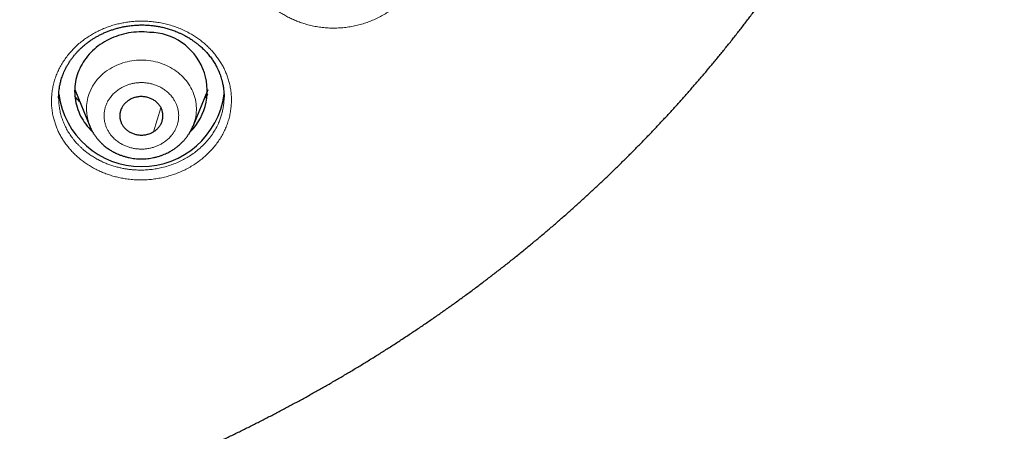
# Model space of a CAD drawing. Header units: millimetres. Extents: x 8 to 578, y 12 to 587.
# Tile 132 of 156: x 327 to 355, y 511 to 523. Entities that reach past the tile are written whole.
import ezdxf

# ---------------------------------------------------------------- set-up
doc = ezdxf.new("R2010")
doc.units = ezdxf.units.MM

msp = doc.modelspace()

# ---------------------------------------------------------------- linework, layer by layer
at = {"color": 7, "linetype": 'Continuous', "lineweight": 30}
for p, q in [((328.987, 520.989), (329.406, 519.977)), ((332.276, 519.977), (332.695, 520.989)), ((328.542, 520.766), (328.542, 520.776)), ((333.139, 520.795), (333.139, 520.785)), ((329.406, 519.977), (329.406, 519.976))]:
    msp.add_line(p, q, dxfattribs=at)
at = {"color": 252, "linetype": 'Continuous', "lineweight": 0}
msp.add_line((331.385, 520.484), (331.181, 519.821), dxfattribs=at)
at = {"color": 7, "linetype": 'Continuous', "lineweight": 30, "flags": 128}
msp.add_lwpolyline([(331.067, 522.582), (330.994, 522.589), (330.922, 522.593), (330.849, 522.595), (330.776, 522.594), (330.703, 522.59), (330.631, 522.584), (330.558, 522.575), (330.487, 522.564), (330.416, 522.55), (330.345, 522.534), (330.275, 522.516), (330.206, 522.495), (330.138, 522.471), (330.071, 522.446), (330.006, 522.418), (329.941, 522.387), (329.878, 522.355), (329.817, 522.32), (329.757, 522.283), (329.699, 522.244), (329.642, 522.203), (329.588, 522.16), (329.535, 522.115), (329.484, 522.069), (329.436, 522.021), (329.389, 521.971), (329.345, 521.919), (329.303, 521.866), (329.264, 521.811), (329.226, 521.756), (329.192, 521.698), (329.16, 521.64), (329.13, 521.581), (329.103, 521.521), (329.079, 521.459), (329.058, 521.397), (329.039, 521.335), (329.023, 521.271), (329.01, 521.207), (329, 521.143), (328.992, 521.079), (328.988, 521.014), (328.986, 520.949), (328.987, 520.884), (328.991, 520.819), (328.998, 520.755), (329.008, 520.69), (329.02, 520.626), (329.035, 520.563), (329.054, 520.5), (329.074, 520.438), (329.098, 520.377), (329.124, 520.316), (329.153, 520.256), (329.185, 520.198), (329.219, 520.141), (329.255, 520.084), (329.294, 520.03), (329.336, 519.976), (329.379, 519.924), (329.425, 519.874), (329.473, 519.825), (329.485, 519.814)], dxfattribs=at)
at = {"color": 252, "linetype": 'Continuous', "lineweight": 0, "flags": 128}
msp.add_lwpolyline([(332.275, 519.976), (332.291, 520.017), (332.311, 520.073), (332.328, 520.13), (332.342, 520.187), (332.353, 520.245), (332.361, 520.303), (332.367, 520.361), (332.37, 520.42), (332.37, 520.478), (332.367, 520.537), (332.361, 520.595), (332.353, 520.654), (332.341, 520.711), (332.327, 520.769), (332.311, 520.825), (332.291, 520.881), (332.269, 520.936), (332.244, 520.991), (332.216, 521.044), (332.186, 521.096), (332.154, 521.147), (332.119, 521.197), (332.082, 521.245), (332.042, 521.292), (332, 521.337), (331.956, 521.381), (331.91, 521.423), (331.862, 521.463), (331.812, 521.501), (331.76, 521.537), (331.707, 521.572), (331.652, 521.604), (331.595, 521.634), (331.538, 521.662), (331.478, 521.687), (331.418, 521.71), (331.356, 521.731), (331.294, 521.75), (331.231, 521.766), (331.167, 521.78), (331.102, 521.791), (331.037, 521.8), (330.972, 521.806), (330.906, 521.81), (330.84, 521.811), (330.774, 521.81), (330.709, 521.806), (330.643, 521.8), (330.578, 521.791), (330.514, 521.78), (330.45, 521.766), (330.386, 521.75), (330.324, 521.731), (330.263, 521.71), (330.202, 521.687), (330.143, 521.661), (330.085, 521.633), (330.029, 521.603), (329.974, 521.571)], dxfattribs=at)
at = {"color": 7, "linetype": 'Continuous', "lineweight": 30}
for centre, radius, start, end in [((331.047, 520.959), 1.623, 315.0909, 89.2947), ((330.841, 521.168), 2.318, 187.5211, 352.5558)]:
    msp.add_arc(centre, radius, start, end, dxfattribs=at)
at = {"color": 252, "linetype": 'Continuous', "lineweight": 0}
msp.add_arc((330.602, 520.449), 1.286, 119.2534, 201.5418, dxfattribs=at)
at = {"color": 7, "linetype": 'Continuous', "lineweight": 30}
for points, knots in [([(314, 507.013), (314.108, 507.013), (314.261, 507.014), (314.488, 507.016), (314.684, 507.018), (314.917, 507.022), (315.163, 507.028), (315.422, 507.035), (315.689, 507.044), (315.963, 507.055), (316.243, 507.068), (316.526, 507.083), (316.814, 507.1), (317.104, 507.119), (317.397, 507.14), (317.692, 507.163), (317.988, 507.188), (318.286, 507.215), (318.585, 507.244), (318.885, 507.275), (319.186, 507.309), (319.488, 507.344), (319.79, 507.382), (320.093, 507.422), (320.397, 507.464), (320.7, 507.508), (321.004, 507.555), (321.308, 507.603), (321.612, 507.654), (321.917, 507.706), (322.221, 507.761), (322.525, 507.818), (322.829, 507.877), (323.133, 507.939), (323.437, 508.002), (323.74, 508.068), (324.044, 508.136), (324.346, 508.206), (324.649, 508.278), (324.951, 508.352), (325.253, 508.428), (325.554, 508.507), (325.855, 508.587), (326.156, 508.67), (326.455, 508.755), (326.755, 508.842), (327.053, 508.931), (327.351, 509.022), (327.649, 509.115), (327.946, 509.211), (328.242, 509.308), (328.537, 509.408), (328.832, 509.509), (329.125, 509.613), (329.418, 509.719), (329.711, 509.827), (330.002, 509.937), (330.293, 510.049), (330.582, 510.163), (330.871, 510.279), (331.159, 510.397), (331.446, 510.517), (331.731, 510.639), (332.016, 510.763), (332.3, 510.89), (332.583, 511.018), (332.865, 511.148), (333.146, 511.28), (333.425, 511.414), (333.704, 511.55), (333.981, 511.689), (334.257, 511.829), (334.532, 511.971), (334.806, 512.115), (335.079, 512.261), (335.35, 512.408), (335.621, 512.558), (335.889, 512.71), (336.157, 512.863), (336.423, 513.019), (336.688, 513.176), (336.952, 513.335), (337.214, 513.496), (337.475, 513.659), (337.735, 513.824), (337.993, 513.99), (338.25, 514.159), (338.505, 514.329), (338.759, 514.501), (339.011, 514.674), (339.262, 514.85), (339.511, 515.027), (339.759, 515.206), (340.005, 515.387), (340.25, 515.57), (340.493, 515.754), (340.734, 515.94), (340.974, 516.127), (341.213, 516.317), (341.449, 516.508), (341.684, 516.701), (341.918, 516.895), (342.149, 517.091), (342.379, 517.288), (342.607, 517.488), (342.834, 517.689), (343.058, 517.891), (343.281, 518.095), (343.503, 518.301), (343.722, 518.508), (343.94, 518.716), (344.155, 518.927), (344.369, 519.138), (344.581, 519.352), (344.792, 519.566), (345, 519.782), (345.206, 520), (345.411, 520.219), (345.614, 520.44), (345.814, 520.662), (346.013, 520.885), (346.21, 521.11), (346.405, 521.336), (346.598, 521.564), (346.789, 521.792), (346.978, 522.023), (347.165, 522.254), (347.35, 522.487), (347.532, 522.721), (347.713, 522.956), (347.892, 523.193), (348.069, 523.431), (348.243, 523.67), (348.416, 523.91), (348.586, 524.152), (348.754, 524.395), (348.92, 524.639), (349.084, 524.884), (349.246, 525.13), (349.406, 525.377), (349.564, 525.626), (349.719, 525.875), (349.872, 526.126), (350.023, 526.377), (350.172, 526.63), (350.318, 526.884), (350.463, 527.139), (350.605, 527.394), (350.745, 527.651), (350.882, 527.909), (351.018, 528.167), (351.151, 528.427), (351.282, 528.687), (351.41, 528.948), (351.536, 529.211), (351.66, 529.474), (351.782, 529.738), (351.901, 530.002), (352.018, 530.268), (352.133, 530.534), (352.245, 530.801), (352.355, 531.068), (352.463, 531.337), (352.568, 531.606), (352.671, 531.876), (352.772, 532.146), (352.87, 532.417), (352.966, 532.689), (353.059, 532.961), (353.15, 533.234), (353.239, 533.507), (353.325, 533.781), (353.409, 534.055), (353.49, 534.33), (353.57, 534.605), (353.646, 534.88), (353.72, 535.156), (353.792, 535.431), (353.861, 535.708), (353.928, 535.984), (353.993, 536.26), (354.054, 536.537), (354.114, 536.813), (354.171, 537.089), (354.226, 537.365), (354.278, 537.64), (354.327, 537.915), (354.374, 538.189), (354.419, 538.462), (354.461, 538.733), (354.5, 539.002), (354.537, 539.268), (354.572, 539.532), (354.603, 539.79), (354.632, 540.044), (354.659, 540.29), (354.683, 540.527), (354.704, 540.754), (354.722, 540.968), (354.738, 541.168), (354.752, 541.353), (354.764, 541.522), (354.774, 541.675), (354.782, 541.812), (354.789, 541.934), (354.795, 542.043), (354.8, 542.138), (354.804, 542.223), (354.807, 542.296), (354.81, 542.361), (354.813, 542.417), (354.815, 542.466), (354.816, 542.508), (354.818, 542.545), (354.819, 542.577), (354.82, 542.604), (354.821, 542.627), (354.822, 542.648), (354.822, 542.665), (354.823, 542.68), (354.823, 542.693), (354.824, 542.704), (354.824, 542.713), (354.824, 542.721), (354.825, 542.727), (354.825, 542.732), (354.825, 542.736), (354.825, 542.74), (354.825, 542.743), (354.825, 542.748), (354.826, 542.753), (354.826, 542.76), (354.826, 542.765), (354.826, 542.768)], [0, 0, 0, 0, 0.005149, 0.007271, 0.010791, 0.014454, 0.018388, 0.0225, 0.026749, 0.031106, 0.035549, 0.040061, 0.04463, 0.049247, 0.053905, 0.058597, 0.06332, 0.068068, 0.07284, 0.077632, 0.082442, 0.087268, 0.09211, 0.096964, 0.10183, 0.106707, 0.111595, 0.116492, 0.121397, 0.12631, 0.13123, 0.136157, 0.141091, 0.14603, 0.150975, 0.155925, 0.16088, 0.165839, 0.170803, 0.175771, 0.180743, 0.185718, 0.190696, 0.195678, 0.200663, 0.205651, 0.210642, 0.215635, 0.220631, 0.225629, 0.23063, 0.235632, 0.240637, 0.245644, 0.250653, 0.255663, 0.260675, 0.265689, 0.270705, 0.275722, 0.28074, 0.28576, 0.290782, 0.295804, 0.300828, 0.305853, 0.31088, 0.315907, 0.320935, 0.325965, 0.330995, 0.336027, 0.341059, 0.346092, 0.351126, 0.356161, 0.361197, 0.366233, 0.37127, 0.376308, 0.381346, 0.386385, 0.391425, 0.396465, 0.401506, 0.406547, 0.411589, 0.416631, 0.421674, 0.426717, 0.431761, 0.436805, 0.441849, 0.446894, 0.451939, 0.456984, 0.46203, 0.467076, 0.472122, 0.477169, 0.482215, 0.487262, 0.492309, 0.497357, 0.502404, 0.507452, 0.512499, 0.517547, 0.522595, 0.527643, 0.53269, 0.537738, 0.542786, 0.547834, 0.552882, 0.55793, 0.562978, 0.568025, 0.573073, 0.57812, 0.583168, 0.588215, 0.593262, 0.598309, 0.603355, 0.608401, 0.613447, 0.618493, 0.623539, 0.628584, 0.633628, 0.638673, 0.643717, 0.64876, 0.653803, 0.658846, 0.663888, 0.668929, 0.67397, 0.67901, 0.68405, 0.689089, 0.694127, 0.699164, 0.704201, 0.709237, 0.714272, 0.719306, 0.724339, 0.729371, 0.734402, 0.739431, 0.74446, 0.749487, 0.754513, 0.759537, 0.76456, 0.769582, 0.774601, 0.779619, 0.784635, 0.789649, 0.794661, 0.799671, 0.804678, 0.809683, 0.814685, 0.819684, 0.82468, 0.829672, 0.834661, 0.839646, 0.844626, 0.849602, 0.854573, 0.859538, 0.864497, 0.869449, 0.874394, 0.879331, 0.884258, 0.889175, 0.894079, 0.89897, 0.903845, 0.908702, 0.913537, 0.918346, 0.923125, 0.927867, 0.932564, 0.937205, 0.941778, 0.946265, 0.950644, 0.954891, 0.958975, 0.962862, 0.96652, 0.969921, 0.973044, 0.975881, 0.978432, 0.980707, 0.982723, 0.984499, 0.986056, 0.987417, 0.988601, 0.989629, 0.990519, 0.99129, 0.991956, 0.992534, 0.993036, 0.993476, 0.993865, 0.994215, 0.994537, 0.994839, 0.995133, 0.995428, 0.995729, 0.996048, 0.996396, 0.996786, 0.997241, 0.997805, 0.998505, 0.998951, 0.999345, 0.99969, 1, 1, 1, 1]), ([(328.542, 520.771), (328.542, 520.777), (328.542, 520.792), (328.542, 520.82), (328.543, 520.856), (328.545, 520.896), (328.55, 520.946), (328.556, 521), (328.565, 521.058), (328.574, 521.111), (328.585, 521.162), (328.599, 521.216), (328.615, 521.275), (328.635, 521.338), (328.659, 521.405), (328.689, 521.476), (328.723, 521.551), (328.764, 521.63), (328.81, 521.709), (328.859, 521.786), (328.91, 521.859), (328.963, 521.927), (329.016, 521.991), (329.071, 522.051), (329.125, 522.107), (329.18, 522.159), (329.234, 522.207), (329.279, 522.245), (329.315, 522.273), (329.339, 522.292), (329.36, 522.308), (329.377, 522.32), (329.391, 522.33), (329.407, 522.341), (329.428, 522.356), (329.456, 522.376), (329.491, 522.398), (329.541, 522.43), (329.607, 522.468), (329.689, 522.512), (329.778, 522.555), (329.871, 522.595), (329.966, 522.632), (330.063, 522.665), (330.163, 522.695), (330.264, 522.72), (330.373, 522.743), (330.49, 522.762), (330.615, 522.777), (330.739, 522.785), (330.861, 522.788), (330.981, 522.785), (331.101, 522.777), (331.221, 522.763), (331.342, 522.743), (331.463, 522.716), (331.585, 522.683), (331.707, 522.644), (331.813, 522.603), (331.904, 522.564), (331.978, 522.529), (332.047, 522.493), (332.109, 522.459), (332.163, 522.427), (332.209, 522.398), (332.248, 522.372), (332.281, 522.35), (332.309, 522.331), (332.336, 522.311), (332.366, 522.288), (332.401, 522.261), (332.439, 522.23), (332.479, 522.196), (332.522, 522.157), (332.567, 522.114), (332.613, 522.069), (332.657, 522.021), (332.699, 521.973), (332.739, 521.923), (332.778, 521.873), (332.814, 521.821), (332.849, 521.769), (332.882, 521.715), (332.911, 521.664), (332.935, 521.618), (332.955, 521.58), (332.969, 521.549), (332.979, 521.527), (332.987, 521.509), (332.995, 521.491), (333.004, 521.468), (333.016, 521.439), (333.032, 521.397), (333.051, 521.341), (333.073, 521.269), (333.091, 521.199), (333.105, 521.135), (333.116, 521.078), (333.125, 521.019), (333.131, 520.963), (333.135, 520.915), (333.138, 520.877), (333.139, 520.847), (333.139, 520.825), (333.139, 520.809), (333.14, 520.798), (333.139, 520.789), (333.139, 520.786), (333.139, 520.784)], [0, 0, 0, 0, 0.004014, 0.008903, 0.014725, 0.021401, 0.027962, 0.03822, 0.047519, 0.055861, 0.063964, 0.072876, 0.082426, 0.092765, 0.103892, 0.115808, 0.128646, 0.142291, 0.156502, 0.170341, 0.183716, 0.196627, 0.209077, 0.221067, 0.232597, 0.24367, 0.254284, 0.264227, 0.269551, 0.274089, 0.277839, 0.2808, 0.282987, 0.285384, 0.289237, 0.294204, 0.300286, 0.307033, 0.319612, 0.33286, 0.346779, 0.361371, 0.375224, 0.389638, 0.404247, 0.418678, 0.432933, 0.450506, 0.46781, 0.484849, 0.501626, 0.518145, 0.534466, 0.551059, 0.568023, 0.585295, 0.602874, 0.620765, 0.638973, 0.650793, 0.662691, 0.673819, 0.683885, 0.69289, 0.700836, 0.707725, 0.713113, 0.717827, 0.722667, 0.727842, 0.734195, 0.741875, 0.749466, 0.758019, 0.767494, 0.777215, 0.786926, 0.796629, 0.806326, 0.816017, 0.825702, 0.835381, 0.845055, 0.854534, 0.862724, 0.869455, 0.874725, 0.878534, 0.880806, 0.883823, 0.887782, 0.892681, 0.898266, 0.908706, 0.920561, 0.933831, 0.942471, 0.951619, 0.961272, 0.970503, 0.97849, 0.984199, 0.989049, 0.993044, 0.995482, 0.997447, 0.998947, 1, 1, 1, 1]), ([(329.125, 520.656), (329.117, 520.663), (329.1, 520.681), (329.073, 520.71), (329.043, 520.745), (329.016, 520.777), (328.999, 520.797), (328.994, 520.805)], [0, 0, 0, 0, 0.1608263, 0.3644287, 0.5964984, 0.8566292, 1, 1, 1, 1]), ([(330.501, 520.701), (330.487, 520.693), (330.46, 520.675), (330.423, 520.645), (330.388, 520.612), (330.356, 520.577), (330.328, 520.54), (330.303, 520.5), (330.283, 520.459), (330.266, 520.416), (330.253, 520.373), (330.245, 520.328), (330.241, 520.283), (330.241, 520.238), (330.245, 520.193), (330.253, 520.149), (330.266, 520.105), (330.283, 520.062), (330.304, 520.021), (330.328, 519.982), (330.357, 519.944), (330.388, 519.909), (330.423, 519.876), (330.461, 519.846), (330.502, 519.819), (330.545, 519.795), (330.59, 519.775), (330.636, 519.758), (330.685, 519.744), (330.734, 519.734), (330.784, 519.728), (330.835, 519.726), (330.886, 519.727), (330.936, 519.732), (330.986, 519.742), (331.034, 519.754), (331.081, 519.771), (331.131, 519.792), (331.163, 519.81), (331.181, 519.821)], [0, 0, 0, 0, 0.026463, 0.052925, 0.080157, 0.107388, 0.133851, 0.160314, 0.187545, 0.214777, 0.24124, 0.267702, 0.294934, 0.322165, 0.348628, 0.375091, 0.402322, 0.429554, 0.456017, 0.482479, 0.509711, 0.536942, 0.563405, 0.589868, 0.617099, 0.644331, 0.670794, 0.697256, 0.724488, 0.751719, 0.778182, 0.804645, 0.831876, 0.859108, 0.885571, 0.912033, 0.939265, 0.966496, 1, 1, 1, 1]), ([(331.181, 519.821), (331.194, 519.829), (331.221, 519.847), (331.259, 519.877), (331.294, 519.91), (331.326, 519.945), (331.354, 519.982), (331.378, 520.022), (331.399, 520.063), (331.416, 520.106), (331.428, 520.149), (331.437, 520.194), (331.441, 520.239), (331.441, 520.284), (331.437, 520.329), (331.428, 520.373), (331.415, 520.417), (331.398, 520.46), (331.378, 520.501), (331.353, 520.54), (331.325, 520.578), (331.293, 520.613), (331.258, 520.646), (331.221, 520.676), (331.18, 520.703), (331.137, 520.727), (331.092, 520.747), (331.045, 520.764), (330.997, 520.778), (330.947, 520.788), (330.897, 520.794), (330.847, 520.796), (330.796, 520.795), (330.745, 520.789), (330.696, 520.78), (330.648, 520.768), (330.6, 520.751), (330.55, 520.73), (330.518, 520.711), (330.501, 520.701)], [0, 0, 0, 0, 0.026463, 0.052925, 0.080157, 0.107388, 0.133851, 0.160314, 0.187545, 0.214777, 0.24124, 0.267702, 0.294934, 0.322165, 0.348628, 0.375091, 0.402322, 0.429554, 0.456017, 0.482479, 0.509711, 0.536942, 0.563405, 0.589868, 0.617099, 0.644331, 0.670794, 0.697256, 0.724488, 0.751719, 0.778182, 0.804645, 0.831876, 0.859108, 0.885571, 0.912033, 0.939265, 0.966496, 1, 1, 1, 1]), ([(329.406, 519.977), (329.414, 519.958), (329.43, 519.922), (329.454, 519.873), (329.476, 519.831), (329.496, 519.797), (329.513, 519.769), (329.529, 519.744), (329.545, 519.72), (329.563, 519.695), (329.584, 519.668), (329.607, 519.638), (329.633, 519.606), (329.661, 519.575), (329.688, 519.545), (329.713, 519.519), (329.735, 519.498), (329.755, 519.479), (329.773, 519.463), (329.791, 519.447), (329.819, 519.423), (329.858, 519.392), (329.906, 519.357), (329.953, 519.325), (330, 519.295), (330.05, 519.266), (330.105, 519.237), (330.168, 519.207), (330.238, 519.177), (330.317, 519.148), (330.404, 519.122), (330.491, 519.101), (330.576, 519.085), (330.659, 519.074), (330.746, 519.066), (330.837, 519.063), (330.927, 519.066), (331.015, 519.073), (331.099, 519.084), (331.185, 519.099), (331.273, 519.12), (331.361, 519.147), (331.44, 519.176), (331.51, 519.205), (331.573, 519.235), (331.629, 519.265), (331.68, 519.294), (331.727, 519.324), (331.766, 519.35), (331.797, 519.372), (331.82, 519.39), (331.843, 519.407), (331.863, 519.424), (331.88, 519.438), (331.892, 519.449), (331.905, 519.46), (331.922, 519.475), (331.944, 519.495), (331.971, 519.522), (332.001, 519.553), (332.031, 519.586), (332.057, 519.617), (332.081, 519.646), (332.101, 519.672), (332.119, 519.696), (332.137, 519.721), (332.156, 519.75), (332.178, 519.785), (332.202, 519.826), (332.227, 519.872), (332.252, 519.923), (332.268, 519.959), (332.276, 519.977)], [0, 0, 0, 0, 0.017585, 0.032973, 0.046178, 0.057217, 0.066226, 0.074583, 0.082688, 0.09055, 0.100429, 0.111084, 0.122563, 0.134861, 0.146458, 0.156878, 0.165368, 0.172463, 0.179413, 0.186272, 0.193098, 0.210001, 0.228118, 0.24265, 0.257873, 0.273786, 0.290836, 0.309855, 0.330864, 0.353863, 0.378855, 0.40584, 0.427391, 0.450066, 0.473868, 0.498798, 0.52396, 0.547986, 0.570862, 0.59259, 0.619774, 0.644922, 0.668037, 0.689118, 0.708167, 0.725332, 0.741588, 0.757115, 0.771911, 0.780437, 0.788699, 0.796697, 0.804308, 0.81056, 0.814574, 0.818628, 0.824864, 0.833332, 0.844038, 0.856983, 0.869816, 0.881458, 0.89191, 0.901178, 0.909267, 0.917124, 0.926541, 0.938773, 0.952689, 0.967525, 0.983283, 1, 1, 1, 1])]:
    msp.add_open_spline(points, degree=3, knots=knots, dxfattribs=at)
at = {"color": 252, "linetype": 'Continuous', "lineweight": 0}
for points, knots in [([(338.08, 523.46), (338.043, 523.424), (337.969, 523.353), (337.849, 523.254), (337.723, 523.162), (337.589, 523.077), (337.449, 523), (337.304, 522.931), (337.154, 522.871), (337.002, 522.819), (336.845, 522.777), (336.686, 522.743), (336.524, 522.719), (336.359, 522.704), (336.195, 522.699), (336.031, 522.703), (335.869, 522.716), (335.708, 522.739), (335.549, 522.771), (335.399, 522.811), (335.259, 522.857), (335.129, 522.906), (335.005, 522.962), (334.884, 523.023), (334.768, 523.091), (334.656, 523.164), (334.548, 523.243), (334.445, 523.328), (334.347, 523.418), (334.256, 523.512), (334.172, 523.61), (334.095, 523.712), (334.024, 523.817), (333.955, 523.933), (333.891, 524.059), (333.834, 524.195), (333.787, 524.334), (333.752, 524.474), (333.726, 524.617), (333.711, 524.761), (333.706, 524.906), (333.712, 525.051), (333.729, 525.195), (333.757, 525.337), (333.795, 525.479), (333.844, 525.618), (333.903, 525.755), (333.971, 525.887), (334.048, 526.015), (334.135, 526.138), (334.232, 526.256), (334.333, 526.363), (334.435, 526.461), (334.537, 526.547), (334.644, 526.628), (334.755, 526.704), (334.872, 526.773), (334.993, 526.837), (335.118, 526.896), (335.246, 526.948), (335.377, 526.993), (335.511, 527.031), (335.647, 527.064), (335.785, 527.089), (335.924, 527.108), (336.071, 527.12), (336.227, 527.124), (336.391, 527.12), (336.553, 527.106), (336.714, 527.082), (336.873, 527.049), (337.022, 527.009), (337.16, 526.963), (337.288, 526.914), (337.412, 526.859), (337.532, 526.797), (337.649, 526.73), (337.762, 526.656), (337.87, 526.576), (337.973, 526.492), (338.069, 526.404), (338.159, 526.311), (338.244, 526.213), (338.322, 526.111), (338.395, 526.004), (338.464, 525.887), (338.528, 525.761), (338.585, 525.627), (338.631, 525.489), (338.667, 525.349), (338.693, 525.206), (338.708, 525.061), (338.713, 524.916), (338.706, 524.771), (338.689, 524.628), (338.662, 524.486), (338.623, 524.345), (338.575, 524.206), (338.516, 524.07), (338.448, 523.938), (338.37, 523.811), (338.283, 523.688), (338.187, 523.571), (338.116, 523.497), (338.08, 523.46)], [0, 0, 0, 0, 0.010427, 0.020802, 0.031159, 0.041531, 0.051954, 0.062464, 0.072858, 0.083209, 0.093553, 0.10393, 0.114382, 0.124953, 0.135415, 0.145798, 0.156147, 0.166507, 0.176927, 0.187455, 0.196525, 0.205499, 0.214408, 0.22328, 0.232144, 0.241028, 0.249962, 0.259057, 0.268054, 0.276979, 0.285857, 0.294713, 0.303572, 0.312457, 0.323004, 0.333449, 0.343827, 0.354175, 0.364529, 0.374926, 0.385419, 0.395824, 0.406181, 0.416533, 0.426921, 0.437391, 0.447906, 0.458318, 0.46868, 0.479044, 0.489467, 0.500001, 0.509056, 0.518012, 0.526905, 0.535776, 0.54466, 0.553595, 0.562615, 0.571532, 0.580433, 0.589351, 0.59834, 0.607302, 0.616202, 0.625073, 0.63557, 0.645976, 0.656334, 0.666688, 0.677077, 0.687542, 0.696451, 0.705324, 0.714187, 0.723064, 0.731981, 0.740963, 0.750036, 0.758911, 0.767757, 0.776601, 0.785472, 0.794399, 0.803412, 0.812541, 0.822979, 0.83334, 0.843676, 0.854037, 0.864477, 0.875044, 0.885573, 0.895994, 0.906354, 0.9167, 0.92708, 0.937535, 0.948042, 0.95846, 0.968828, 0.979182, 0.989561, 1, 1, 1, 1]), ([(332.262, 518.879), (332.217, 518.852), (332.126, 518.798), (331.983, 518.728), (331.835, 518.666), (331.683, 518.612), (331.527, 518.567), (331.367, 518.531), (331.206, 518.504), (331.044, 518.487), (330.881, 518.479), (330.718, 518.48), (330.554, 518.491), (330.399, 518.511), (330.253, 518.537), (330.117, 518.569), (329.985, 518.607), (329.855, 518.651), (329.728, 518.702), (329.604, 518.76), (329.483, 518.824), (329.366, 518.894), (329.255, 518.97), (329.149, 519.05), (329.049, 519.136), (328.955, 519.226), (328.866, 519.321), (328.783, 519.421), (328.706, 519.525), (328.636, 519.633), (328.573, 519.744), (328.518, 519.857), (328.47, 519.972), (328.43, 520.09), (328.395, 520.217), (328.367, 520.353), (328.348, 520.497), (328.341, 520.641), (328.344, 520.785), (328.358, 520.929), (328.382, 521.072), (328.417, 521.214), (328.462, 521.354), (328.517, 521.49), (328.582, 521.622), (328.657, 521.751), (328.742, 521.876), (328.836, 521.996), (328.938, 522.11), (329.048, 522.218), (329.165, 522.318), (329.291, 522.413), (329.418, 522.496), (329.543, 522.568), (329.666, 522.631), (329.791, 522.687), (329.919, 522.736), (330.051, 522.779), (330.185, 522.815), (330.322, 522.845), (330.461, 522.868), (330.6, 522.884), (330.74, 522.893), (330.881, 522.895), (331.021, 522.891), (331.161, 522.879), (331.307, 522.859), (331.459, 522.831), (331.617, 522.791), (331.77, 522.743), (331.919, 522.686), (332.065, 522.62), (332.198, 522.549), (332.32, 522.476), (332.431, 522.401), (332.536, 522.321), (332.636, 522.235), (332.731, 522.145), (332.821, 522.049), (332.904, 521.948), (332.98, 521.845), (333.049, 521.739), (333.112, 521.629), (333.167, 521.517), (333.216, 521.401), (333.257, 521.281), (333.292, 521.153), (333.32, 521.017), (333.338, 520.875), (333.346, 520.731), (333.343, 520.588), (333.329, 520.443), (333.305, 520.3), (333.27, 520.157), (333.224, 520.018), (333.169, 519.883), (333.104, 519.751), (333.028, 519.623), (332.944, 519.498), (332.85, 519.379), (332.748, 519.265), (332.638, 519.158), (332.52, 519.058), (332.395, 518.964), (332.307, 518.907), (332.262, 518.879)], [0, 0, 0, 0, 0.010429, 0.020804, 0.03116, 0.041531, 0.051954, 0.062464, 0.072864, 0.083218, 0.093562, 0.103938, 0.114387, 0.124953, 0.133936, 0.142853, 0.151732, 0.160602, 0.169492, 0.178434, 0.187458, 0.196533, 0.205512, 0.214422, 0.223294, 0.232156, 0.241036, 0.249964, 0.259056, 0.268052, 0.276976, 0.285854, 0.294711, 0.303571, 0.312459, 0.322998, 0.333436, 0.343812, 0.354161, 0.364521, 0.374928, 0.385414, 0.395814, 0.406168, 0.41652, 0.426913, 0.437392, 0.447907, 0.458318, 0.468678, 0.479042, 0.489465, 0.500003, 0.509056, 0.518011, 0.526905, 0.535775, 0.54466, 0.553596, 0.562617, 0.571531, 0.580431, 0.589351, 0.598339, 0.607298, 0.6162, 0.625074, 0.635559, 0.645959, 0.656316, 0.666672, 0.677068, 0.687543, 0.696449, 0.70532, 0.714182, 0.72306, 0.731977, 0.740961, 0.750037, 0.758919, 0.767769, 0.776615, 0.785486, 0.794411, 0.80342, 0.812542, 0.82299, 0.833358, 0.843697, 0.854057, 0.86449, 0.875045, 0.885578, 0.896002, 0.906363, 0.91671, 0.927086, 0.937535, 0.948043, 0.958461, 0.968828, 0.979183, 0.989562, 1, 1, 1, 1]), ([(330.253, 521.022), (330.235, 521.011), (330.2, 520.988), (330.15, 520.951), (330.103, 520.911), (330.059, 520.869), (330.017, 520.823), (329.971, 520.766), (329.924, 520.696), (329.879, 520.61), (329.844, 520.521), (329.819, 520.429), (329.805, 520.335), (329.803, 520.257), (329.806, 520.194), (329.811, 520.147), (329.819, 520.101), (329.833, 520.041), (329.855, 519.97), (329.89, 519.888), (329.934, 519.811), (329.98, 519.745), (330.025, 519.69), (330.066, 519.645), (330.111, 519.603), (330.159, 519.564), (330.209, 519.527), (330.274, 519.486), (330.353, 519.444), (330.449, 519.404), (330.549, 519.373), (330.652, 519.351), (330.757, 519.338), (330.846, 519.336), (330.916, 519.339), (330.968, 519.343), (331.021, 519.351), (331.088, 519.363), (331.168, 519.383), (331.259, 519.414), (331.346, 519.453), (331.42, 519.494), (331.482, 519.534), (331.532, 519.571), (331.579, 519.611), (331.623, 519.653), (331.664, 519.698), (331.71, 519.756), (331.758, 519.826), (331.803, 519.912), (331.838, 520.001), (331.862, 520.093), (331.876, 520.187), (331.879, 520.265), (331.876, 520.328), (331.87, 520.375), (331.862, 520.421), (331.849, 520.481), (331.827, 520.552), (331.792, 520.633), (331.748, 520.711), (331.702, 520.777), (331.657, 520.832), (331.615, 520.877), (331.57, 520.919), (331.523, 520.958), (331.472, 520.995), (331.408, 521.036), (331.329, 521.078), (331.233, 521.118), (331.133, 521.149), (331.029, 521.171), (330.924, 521.184), (330.836, 521.186), (330.766, 521.183), (330.713, 521.178), (330.661, 521.171), (330.594, 521.159), (330.514, 521.139), (330.423, 521.108), (330.335, 521.07), (330.28, 521.038), (330.253, 521.022)], [0, 0, 0, 0, 0.010056, 0.020036, 0.029981, 0.03993, 0.049924, 0.060002, 0.076307, 0.09246, 0.108634, 0.125, 0.141305, 0.157458, 0.165534, 0.173637, 0.181788, 0.190009, 0.205043, 0.219963, 0.234904, 0.249999, 0.260044, 0.270017, 0.27996, 0.289912, 0.299912, 0.310002, 0.326307, 0.34246, 0.358634, 0.375, 0.391305, 0.407458, 0.415534, 0.423637, 0.431788, 0.440009, 0.455043, 0.469963, 0.484904, 0.499999, 0.510044, 0.520017, 0.52996, 0.539912, 0.549912, 0.560002, 0.576307, 0.59246, 0.608634, 0.625, 0.641305, 0.657458, 0.665534, 0.673637, 0.681788, 0.690009, 0.705043, 0.719963, 0.734904, 0.749999, 0.760044, 0.770017, 0.77996, 0.789912, 0.799912, 0.810002, 0.826307, 0.84246, 0.858634, 0.875, 0.891305, 0.907458, 0.915534, 0.923637, 0.931788, 0.940009, 0.955059, 0.969984, 0.98492, 1, 1, 1, 1]), ([(332.592, 520.742), (332.597, 520.746), (332.636, 520.782), (332.666, 520.824), (332.692, 520.86)], [0, 0, 0, 0, 0.125351, 1, 1, 1, 1]), ([(332.145, 519.121), (332.1, 519.095), (332.008, 519.041), (331.861, 518.971), (331.706, 518.908), (331.541, 518.854), (331.379, 518.813), (331.22, 518.783), (331.067, 518.764), (330.918, 518.754), (330.776, 518.753), (330.673, 518.757), (330.604, 518.763), (330.568, 518.766), (330.532, 518.77), (330.496, 518.774), (330.46, 518.779), (330.403, 518.787), (330.323, 518.801), (330.218, 518.823), (330.106, 518.853), (329.993, 518.888), (329.88, 518.93), (329.798, 518.965), (329.741, 518.991), (329.711, 519.006), (329.681, 519.021), (329.651, 519.036), (329.62, 519.053), (329.562, 519.085), (329.48, 519.134), (329.381, 519.201), (329.293, 519.268), (329.217, 519.331), (329.152, 519.39), (329.098, 519.444), (329.052, 519.492), (329.011, 519.538), (328.983, 519.571), (328.967, 519.591), (328.963, 519.596), (328.958, 519.602), (328.954, 519.607), (328.95, 519.611), (328.917, 519.654), (328.858, 519.736), (328.78, 519.861), (328.714, 519.989), (328.658, 520.121), (328.613, 520.255), (328.578, 520.391), (328.555, 520.527), (328.542, 520.652), (328.542, 520.732), (328.542, 520.766)], [0, 0, 0, 0, 0.032502, 0.065806, 0.099912, 0.134821, 0.170533, 0.200908, 0.23184, 0.263331, 0.290216, 0.317494, 0.324705, 0.331942, 0.339207, 0.346498, 0.353817, 0.361162, 0.381086, 0.402758, 0.426179, 0.451348, 0.474944, 0.499894, 0.506654, 0.513506, 0.520451, 0.527488, 0.534619, 0.541843, 0.569043, 0.594213, 0.617355, 0.638468, 0.657551, 0.673531, 0.687744, 0.700188, 0.713908, 0.715476, 0.716992, 0.718455, 0.719865, 0.721222, 0.722527, 0.755087, 0.787435, 0.819571, 0.851495, 0.883207, 0.914708, 0.945997, 0.977074, 1, 1, 1, 1]), ([(328.994, 520.8), (329.009, 520.781), (329.05, 520.728), (329.095, 520.676), (329.128, 520.646), (329.129, 520.645)], [0, 0, 0, 0, 0.357309, 0.983935, 1, 1, 1, 1]), ([(333.139, 520.785), (333.14, 520.769), (333.141, 520.707), (333.132, 520.602), (333.113, 520.473), (333.091, 520.37), (333.069, 520.291), (333.05, 520.232), (333.031, 520.175), (333.01, 520.122), (332.986, 520.063), (332.941, 519.964), (332.868, 519.831), (332.766, 519.68), (332.655, 519.545), (332.539, 519.423), (332.415, 519.312), (332.284, 519.211), (332.191, 519.151), (332.145, 519.121)], [0, 0, 0, 0, 0.024478, 0.095299, 0.161713, 0.22372, 0.256522, 0.287941, 0.317978, 0.346632, 0.374739, 0.415181, 0.509264, 0.601637, 0.684134, 0.765218, 0.84489, 0.923151, 1, 1, 1, 1])]:
    msp.add_open_spline(points, degree=3, knots=knots, dxfattribs=at)

doc.saveas('drawing.dxf')
